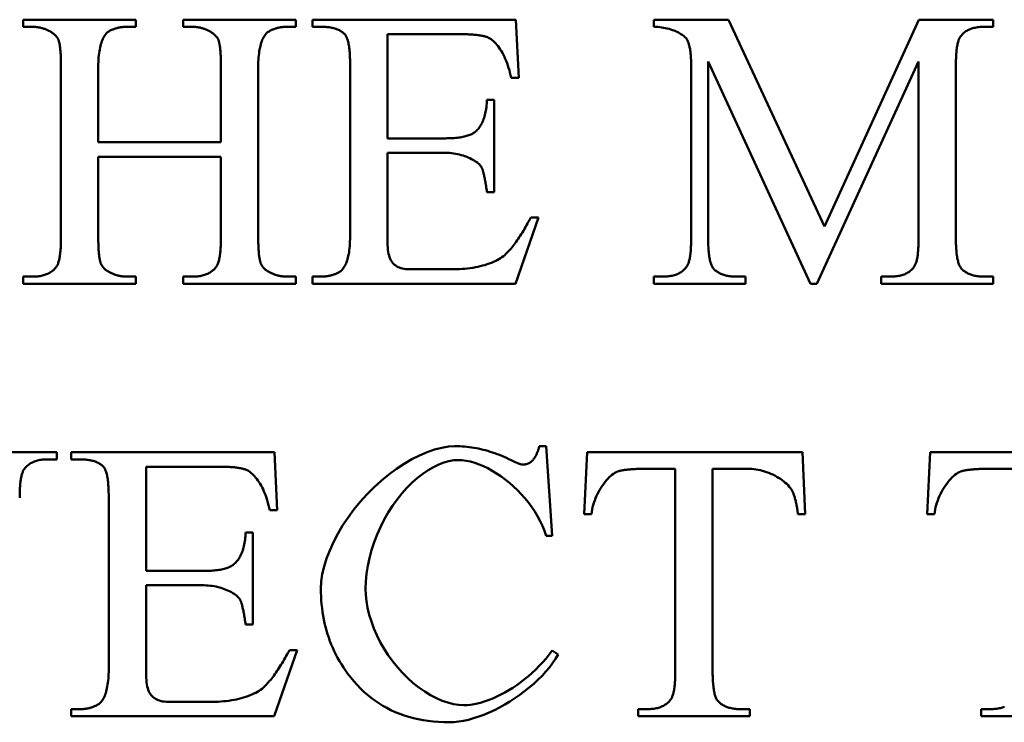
# Model space of a CAD drawing. Header units: millimetres. Extents: x 163 to 2699, y 224 to 730.
# Tile 54 of 168: x 209.92 to 215.52, y 474.21 to 478.21. Entities that reach past the tile are written whole.
import ezdxf

# ---------------------------------------------------------------- set-up
doc = ezdxf.new("R2010")
doc.units = ezdxf.units.MM
doc.layers.add('可見 (ISO)', color=7, linetype='Continuous', lineweight=50)

msp = doc.modelspace()

# ---------------------------------------------------------------- linework, layer by layer
at = {"layer": '可見 (ISO)'}
for p, q in [((209.9451, 478.2053), (210.586, 478.2053)), ((209.9451, 478.1649), (209.9451, 478.2053)), ((210.586, 478.2053), (210.586, 478.1649)), ((210.8544, 478.2053), (211.4954, 478.2053)), ((210.8544, 478.1649), (210.8544, 478.2053)), ((211.4954, 478.2053), (211.4954, 478.1649)), ((211.5885, 478.2053), (212.7454, 478.2053)), ((211.5885, 478.1649), (211.5885, 478.2053)), ((212.7454, 478.2053), (212.7613, 477.8757)), ((213.5297, 478.2053), (213.9549, 478.2053)), ((213.5297, 478.1649), (213.5297, 478.2053)), ((213.9549, 478.2053), (214.499, 477.0313)), ((214.499, 477.0313), (215.0358, 478.2053)), ((215.0358, 478.2053), (215.4586, 478.2053)), ((215.4586, 478.2053), (215.4586, 478.1649)), ((209.9978, 478.1649), (209.9451, 478.1649)), ((210.586, 478.1649), (210.5321, 478.1649)), ((210.9071, 478.1649), (210.8544, 478.1649)), ((211.4954, 478.1649), (211.4427, 478.1649)), ((211.6412, 478.1649), (211.5885, 478.1649)), ((215.4586, 478.1649), (215.4071, 478.1649)), ((212.4267, 478.1232), (212.015, 478.1232)), ((212.015, 478.1232), (212.015, 477.5313)), ((213.8385, 477.9676), (213.8385, 476.9652)), ((214.4194, 476.7053), (213.8385, 477.9676)), ((215.0346, 477.9676), (214.4561, 476.7053)), ((215.0346, 476.9652), (215.0346, 477.9676)), ((210.1596, 476.9713), (210.1596, 477.9394)), ((210.3716, 477.9394), (210.3716, 477.5093)), ((211.0689, 477.5093), (211.0689, 477.9394)), ((211.2809, 477.9394), (211.2809, 476.9713)), ((211.803, 476.9713), (211.803, 477.9443)), ((213.7417, 476.9652), (213.7417, 477.9455)), ((215.2466, 477.9455), (215.2466, 476.9652)), ((212.7613, 477.8757), (212.7184, 477.8757)), ((212.5811, 477.7495), (212.6216, 477.7495)), ((212.6216, 477.7495), (212.6216, 477.2262)), ((212.015, 477.5313), (212.3446, 477.5313)), ((210.3716, 477.5093), (211.0689, 477.5093)), ((210.3716, 477.4272), (210.3716, 476.9713)), ((211.0689, 477.4272), (210.3716, 477.4272)), ((211.0689, 476.9713), (211.0689, 477.4272)), ((212.015, 477.4492), (212.015, 476.9553)), ((212.3446, 477.4492), (212.015, 477.4492)), ((212.6216, 477.2262), (212.5811, 477.2262)), ((212.874, 477.0816), (212.7441, 476.7053)), ((212.8299, 477.0816), (212.874, 477.0816)), ((209.9451, 476.7458), (209.9978, 476.7458)), ((209.9451, 476.7053), (209.9451, 476.7458)), ((210.5321, 476.7458), (210.586, 476.7458)), ((210.586, 476.7458), (210.586, 476.7053)), ((210.8544, 476.7458), (210.9071, 476.7458)), ((210.8544, 476.7053), (210.8544, 476.7458)), ((211.4427, 476.7458), (211.4954, 476.7458)), ((211.4954, 476.7458), (211.4954, 476.7053)), ((211.5885, 476.7458), (211.6412, 476.7458)), ((211.5885, 476.7053), (211.5885, 476.7458)), ((212.1387, 476.7875), (212.3936, 476.7875)), ((213.5297, 476.7458), (213.5824, 476.7458)), ((213.5297, 476.7053), (213.5297, 476.7458)), ((213.9978, 476.7458), (214.0505, 476.7458)), ((214.0505, 476.7458), (214.0505, 476.7053)), ((214.8226, 476.7458), (214.8753, 476.7458)), ((214.8226, 476.7053), (214.8226, 476.7458)), ((215.4071, 476.7458), (215.4586, 476.7458)), ((215.4586, 476.7458), (215.4586, 476.7053)), ((210.586, 476.7053), (209.9451, 476.7053)), ((211.4954, 476.7053), (210.8544, 476.7053)), ((212.7441, 476.7053), (211.5885, 476.7053)), ((214.0505, 476.7053), (213.5297, 476.7053)), ((214.4561, 476.7053), (214.4194, 476.7053)), ((215.4586, 476.7053), (214.8226, 476.7053)), ((212.8784, 475.7823), (212.9176, 475.7823)), ((212.9176, 475.7823), (212.9519, 475.2725)), ((209.6161, 475.748), (210.1369, 475.748)), ((210.1369, 475.748), (210.1369, 475.7075)), ((210.2166, 475.748), (211.3735, 475.748)), ((210.2166, 475.7075), (210.2166, 475.748)), ((211.3735, 475.748), (211.3894, 475.4183)), ((213.1333, 475.3963), (213.1504, 475.748)), ((213.1504, 475.748), (214.3747, 475.748)), ((214.3747, 475.748), (214.3906, 475.3963)), ((215.083, 475.3963), (215.1002, 475.748)), ((215.1002, 475.748), (216.3244, 475.748)), ((210.1369, 475.7075), (210.0842, 475.7075)), ((210.2693, 475.7075), (210.2166, 475.7075)), ((211.0548, 475.6659), (210.6431, 475.6659)), ((210.6431, 475.6659), (210.6431, 475.0739)), ((213.6516, 475.6536), (213.4715, 475.6536)), ((213.6516, 474.5078), (213.6516, 475.6536)), ((213.8637, 475.6536), (213.8637, 474.5078)), ((214.0744, 475.6536), (213.8637, 475.6536)), ((215.6014, 475.6536), (215.4213, 475.6536)), ((210.4311, 474.5139), (210.4311, 475.4869)), ((211.3894, 475.4183), (211.3465, 475.4183)), ((213.1749, 475.3963), (213.1333, 475.3963)), ((214.3906, 475.3963), (214.349, 475.3963)), ((215.1247, 475.3963), (215.083, 475.3963)), ((211.2092, 475.2921), (211.2497, 475.2921)), ((211.2497, 475.2921), (211.2497, 474.7688)), ((212.9519, 475.2725), (212.9176, 475.2725)), ((210.6431, 475.0739), (210.9727, 475.0739)), ((210.6431, 474.9918), (210.6431, 474.498)), ((210.9727, 474.9918), (210.6431, 474.9918)), ((211.2497, 474.7688), (211.2092, 474.7688)), ((211.5021, 474.6242), (211.3722, 474.248)), ((211.458, 474.6242), (211.5021, 474.6242)), ((212.9519, 474.6217), (212.9862, 474.5997)), ((210.7668, 474.3301), (211.0217, 474.3301)), ((210.2166, 474.2884), (210.2693, 474.2884)), ((210.2166, 474.248), (210.2166, 474.2884)), ((213.4396, 474.2884), (213.4923, 474.2884)), ((213.4396, 474.248), (213.4396, 474.2884)), ((214.023, 474.2884), (214.0744, 474.2884)), ((214.0744, 474.2884), (214.0744, 474.248)), ((215.3894, 474.2884), (215.4421, 474.2884)), ((215.3894, 474.248), (215.3894, 474.2884)), ((211.3722, 474.248), (210.2166, 474.248)), ((214.0744, 474.248), (213.4396, 474.248)), ((216.0242, 474.248), (215.3894, 474.248))]:
    msp.add_line(p, q, dxfattribs=at)
at = {"layer": '可見 (ISO)', "flags": 128}
for points in [[(210.0995, 478.1379), (210.0955, 478.1401), (210.0915, 478.1423), (210.0875, 478.1443), (210.0834, 478.1462), (210.0793, 478.148), (210.0752, 478.1497), (210.0711, 478.1514), (210.067, 478.1529), (210.0628, 478.1544), (210.0586, 478.1557), (210.0544, 478.157), (210.0502, 478.1582), (210.046, 478.1592), (210.0417, 478.1602), (210.0374, 478.1611), (210.0331, 478.1619), (210.0287, 478.1626), (210.0244, 478.1632), (210.02, 478.1637), (210.0156, 478.1642), (210.0112, 478.1645), (210.0068, 478.1647), (210.0023, 478.1649), (209.9978, 478.1649)], [(210.1449, 478.0914), (210.1439, 478.0936), (210.1429, 478.0958), (210.1418, 478.098), (210.1406, 478.1002), (210.1393, 478.1023), (210.1379, 478.1044), (210.1365, 478.1065), (210.1349, 478.1085), (210.1333, 478.1106), (210.1316, 478.1126), (210.1299, 478.1145), (210.128, 478.1165), (210.1261, 478.1184), (210.1241, 478.1203), (210.122, 478.1222), (210.1198, 478.1241), (210.1176, 478.1259), (210.1152, 478.1277), (210.1128, 478.1295), (210.1103, 478.1312), (210.1077, 478.1329), (210.1051, 478.1346), (210.1023, 478.1363), (210.0995, 478.1379)], [(210.4316, 478.1392), (210.4275, 478.1367), (210.4235, 478.1337), (210.4196, 478.1302), (210.4157, 478.1261), (210.4119, 478.1214), (210.4083, 478.1162), (210.4048, 478.1105), (210.4014, 478.1043), (210.3981, 478.0975), (210.395, 478.0902), (210.392, 478.0825), (210.3892, 478.0742), (210.3866, 478.0655), (210.3841, 478.0563), (210.3819, 478.0466), (210.3798, 478.0364), (210.378, 478.0258), (210.3763, 478.0147), (210.3749, 478.0032), (210.3737, 477.9913), (210.3728, 477.979), (210.3721, 477.9662), (210.3717, 477.953), (210.3716, 477.9394)], [(210.5321, 478.1649), (210.5277, 478.1649), (210.5234, 478.1647), (210.519, 478.1645), (210.5147, 478.1642), (210.5104, 478.1638), (210.5061, 478.1633), (210.5018, 478.1627), (210.4975, 478.162), (210.4933, 478.1613), (210.4891, 478.1604), (210.4849, 478.1595), (210.4807, 478.1585), (210.4765, 478.1574), (210.4723, 478.1561), (210.4682, 478.1549), (210.464, 478.1535), (210.4599, 478.152), (210.4558, 478.1504), (210.4518, 478.1488), (210.4477, 478.147), (210.4437, 478.1452), (210.4396, 478.1433), (210.4356, 478.1413), (210.4316, 478.1392)], [(211.0076, 478.1379), (211.0037, 478.1401), (210.9998, 478.1423), (210.9959, 478.1443), (210.9919, 478.1462), (210.9879, 478.148), (210.9839, 478.1497), (210.9798, 478.1514), (210.9758, 478.1529), (210.9717, 478.1544), (210.9675, 478.1557), (210.9634, 478.157), (210.9592, 478.1582), (210.955, 478.1592), (210.9508, 478.1602), (210.9465, 478.1611), (210.9423, 478.1619), (210.938, 478.1626), (210.9336, 478.1632), (210.9293, 478.1637), (210.9249, 478.1642), (210.9205, 478.1645), (210.9161, 478.1647), (210.9116, 478.1649), (210.9071, 478.1649)], [(211.0542, 478.0914), (211.0532, 478.0936), (211.0522, 478.0958), (211.051, 478.098), (211.0498, 478.1002), (211.0485, 478.1023), (211.0471, 478.1044), (211.0457, 478.1065), (211.0441, 478.1085), (211.0425, 478.1106), (211.0407, 478.1126), (211.0389, 478.1145), (211.037, 478.1165), (211.035, 478.1184), (211.033, 478.1203), (211.0308, 478.1222), (211.0286, 478.1241), (211.0263, 478.1259), (211.0239, 478.1277), (211.0214, 478.1295), (211.0188, 478.1312), (211.0161, 478.1329), (211.0134, 478.1346), (211.0105, 478.1363), (211.0076, 478.1379)], [(211.3422, 478.1392), (211.3378, 478.1367), (211.3335, 478.1337), (211.3293, 478.1302), (211.3253, 478.1261), (211.3214, 478.1214), (211.3176, 478.1162), (211.314, 478.1105), (211.3105, 478.1043), (211.3072, 478.0975), (211.304, 478.0902), (211.301, 478.0825), (211.2982, 478.0742), (211.2956, 478.0655), (211.2932, 478.0563), (211.2909, 478.0466), (211.2889, 478.0364), (211.2871, 478.0258), (211.2855, 478.0147), (211.2841, 478.0032), (211.283, 477.9913), (211.2821, 477.979), (211.2814, 477.9662), (211.281, 477.953), (211.2809, 477.9394)], [(211.4427, 478.1649), (211.4382, 478.1649), (211.4337, 478.1647), (211.4293, 478.1645), (211.4249, 478.1642), (211.4205, 478.1638), (211.4162, 478.1633), (211.4118, 478.1627), (211.4075, 478.162), (211.4033, 478.1613), (211.399, 478.1604), (211.3948, 478.1595), (211.3906, 478.1585), (211.3864, 478.1574), (211.3823, 478.1561), (211.3781, 478.1549), (211.374, 478.1535), (211.37, 478.152), (211.3659, 478.1504), (211.3619, 478.1488), (211.3579, 478.147), (211.3539, 478.1452), (211.35, 478.1433), (211.3461, 478.1413), (211.3422, 478.1392)], [(211.7748, 478.1208), (211.7713, 478.1244), (211.7677, 478.1278), (211.7638, 478.1311), (211.7598, 478.1343), (211.7556, 478.1373), (211.7513, 478.1401), (211.7467, 478.1428), (211.742, 478.1453), (211.737, 478.1477), (211.7319, 478.1499), (211.7266, 478.152), (211.7212, 478.1539), (211.7155, 478.1556), (211.7097, 478.1572), (211.7036, 478.1587), (211.6974, 478.16), (211.691, 478.1612), (211.6845, 478.1621), (211.6777, 478.163), (211.6708, 478.1637), (211.6637, 478.1642), (211.6564, 478.1646), (211.6489, 478.1648), (211.6412, 478.1649)], [(213.7196, 478.0902), (213.7173, 478.0942), (213.7143, 478.0983), (213.7107, 478.1025), (213.7064, 478.1068), (213.7016, 478.111), (213.6961, 478.1153), (213.6902, 478.1195), (213.6837, 478.1237), (213.6768, 478.1278), (213.6693, 478.1318), (213.6614, 478.1357), (213.6531, 478.1395), (213.6444, 478.1431), (213.6354, 478.1465), (213.626, 478.1497), (213.6162, 478.1526), (213.6062, 478.1553), (213.5959, 478.1577), (213.5853, 478.1598), (213.5746, 478.1616), (213.5636, 478.163), (213.5524, 478.164), (213.5411, 478.1647), (213.5297, 478.1649)], [(215.4071, 478.1649), (215.3992, 478.1648), (215.3914, 478.1645), (215.3838, 478.164), (215.3765, 478.1633), (215.3693, 478.1624), (215.3623, 478.1613), (215.3556, 478.16), (215.349, 478.1585), (215.3426, 478.1568), (215.3364, 478.1549), (215.3305, 478.1528), (215.3247, 478.1505), (215.3191, 478.148), (215.3138, 478.1453), (215.3086, 478.1424), (215.3036, 478.1393), (215.2989, 478.136), (215.2943, 478.1325), (215.2899, 478.1288), (215.2858, 478.1249), (215.2818, 478.1208), (215.278, 478.1165), (215.2745, 478.112), (215.2711, 478.1073)], [(210.1596, 477.9394), (210.1596, 477.9489), (210.1595, 477.9581), (210.1593, 477.967), (210.1592, 477.9756), (210.1589, 477.984), (210.1587, 477.9921), (210.1583, 477.9999), (210.1579, 478.0075), (210.1575, 478.0148), (210.157, 478.0218), (210.1565, 478.0285), (210.1559, 478.035), (210.1553, 478.0412), (210.1546, 478.0471), (210.1538, 478.0528), (210.153, 478.0582), (210.1522, 478.0633), (210.1513, 478.0681), (210.1504, 478.0727), (210.1494, 478.0769), (210.1483, 478.081), (210.1472, 478.0847), (210.1461, 478.0882), (210.1449, 478.0914)], [(211.0689, 477.9394), (211.0689, 477.9489), (211.0688, 477.9581), (211.0687, 477.967), (211.0685, 477.9756), (211.0683, 477.984), (211.068, 477.9921), (211.0676, 477.9999), (211.0673, 478.0075), (211.0668, 478.0148), (211.0663, 478.0218), (211.0658, 478.0285), (211.0652, 478.035), (211.0646, 478.0412), (211.0639, 478.0471), (211.0631, 478.0528), (211.0624, 478.0582), (211.0615, 478.0633), (211.0606, 478.0681), (211.0597, 478.0727), (211.0587, 478.0769), (211.0576, 478.081), (211.0565, 478.0847), (211.0554, 478.0882), (211.0542, 478.0914)], [(211.803, 477.9443), (211.8029, 477.9561), (211.8028, 477.9675), (211.8025, 477.9784), (211.8022, 477.9891), (211.8017, 477.9993), (211.8012, 478.0091), (211.8006, 478.0186), (211.7998, 478.0277), (211.799, 478.0363), (211.7981, 478.0447), (211.797, 478.0526), (211.7959, 478.0601), (211.7947, 478.0673), (211.7934, 478.0741), (211.792, 478.0805), (211.7904, 478.0865), (211.7888, 478.0921), (211.7871, 478.0974), (211.7853, 478.1022), (211.7834, 478.1067), (211.7814, 478.1108), (211.7793, 478.1145), (211.7771, 478.1178), (211.7748, 478.1208)], [(212.5836, 478.1061), (212.5798, 478.1075), (212.5758, 478.1088), (212.5715, 478.1101), (212.567, 478.1113), (212.5622, 478.1125), (212.5572, 478.1136), (212.552, 478.1146), (212.5466, 478.1156), (212.5409, 478.1165), (212.5349, 478.1174), (212.5287, 478.1182), (212.5223, 478.119), (212.5157, 478.1196), (212.5088, 478.1203), (212.5016, 478.1208), (212.4943, 478.1213), (212.4867, 478.1218), (212.4788, 478.1222), (212.4707, 478.1225), (212.4624, 478.1228), (212.4538, 478.123), (212.445, 478.1231), (212.436, 478.1232), (212.4267, 478.1232)], [(212.7184, 477.8757), (212.7153, 477.8904), (212.7119, 477.9048), (212.7082, 477.9188), (212.7042, 477.9324), (212.6998, 477.9457), (212.6953, 477.9586), (212.6904, 477.971), (212.6854, 477.9831), (212.6801, 477.9947), (212.6745, 478.0058), (212.6688, 478.0165), (212.6629, 478.0267), (212.6569, 478.0364), (212.6507, 478.0456), (212.6443, 478.0543), (212.6379, 478.0624), (212.6313, 478.07), (212.6247, 478.077), (212.6179, 478.0834), (212.6111, 478.0892), (212.6043, 478.0944), (212.5974, 478.0989), (212.5905, 478.1028), (212.5836, 478.1061)], [(213.7417, 477.9455), (213.7416, 477.9537), (213.7415, 477.9617), (213.7413, 477.9695), (213.7411, 477.9771), (213.7407, 477.9846), (213.7403, 477.9918), (213.7398, 477.9989), (213.7392, 478.0057), (213.7386, 478.0124), (213.7379, 478.0189), (213.7371, 478.0252), (213.7362, 478.0313), (213.7352, 478.0373), (213.7342, 478.043), (213.7331, 478.0486), (213.7319, 478.0539), (213.7306, 478.0591), (213.7293, 478.0641), (213.7279, 478.0689), (213.7264, 478.0735), (213.7248, 478.078), (213.7232, 478.0822), (213.7214, 478.0863), (213.7196, 478.0902)], [(215.2711, 478.1073), (215.2691, 478.1042), (215.2672, 478.1008), (215.2654, 478.097), (215.2636, 478.0929), (215.2619, 478.0886), (215.2604, 478.0839), (215.2589, 478.0789), (215.2575, 478.0735), (215.2562, 478.0679), (215.2549, 478.062), (215.2538, 478.0557), (215.2527, 478.0491), (215.2517, 478.0422), (215.2508, 478.035), (215.25, 478.0275), (215.2493, 478.0196), (215.2487, 478.0115), (215.2481, 478.003), (215.2477, 477.9942), (215.2473, 477.9851), (215.247, 477.9757), (215.2468, 477.966), (215.2466, 477.9559), (215.2466, 477.9455)], [(212.5162, 477.5705), (212.521, 477.5749), (212.5256, 477.5795), (212.5301, 477.5843), (212.5343, 477.5895), (212.5384, 477.5949), (212.5423, 477.6006), (212.546, 477.6065), (212.5496, 477.6128), (212.5529, 477.6193), (212.5561, 477.626), (212.559, 477.6331), (212.5618, 477.6404), (212.5645, 477.648), (212.5669, 477.6559), (212.5691, 477.664), (212.5712, 477.6724), (212.5731, 477.6811), (212.5748, 477.69), (212.5763, 477.6993), (212.5776, 477.7088), (212.5788, 477.7185), (212.5798, 477.7286), (212.5805, 477.7389), (212.5811, 477.7495)], [(212.3446, 477.5313), (212.3552, 477.5314), (212.3655, 477.5316), (212.3755, 477.5319), (212.3851, 477.5324), (212.3945, 477.533), (212.4036, 477.5338), (212.4124, 477.5347), (212.4209, 477.5357), (212.4291, 477.5368), (212.437, 477.5381), (212.4446, 477.5396), (212.4519, 477.5411), (212.4589, 477.5428), (212.4656, 477.5447), (212.472, 477.5466), (212.4781, 477.5488), (212.4839, 477.551), (212.4894, 477.5534), (212.4946, 477.5559), (212.4995, 477.5586), (212.5041, 477.5614), (212.5085, 477.5643), (212.5125, 477.5673), (212.5162, 477.5705)], [(212.5505, 477.3659), (212.5475, 477.3708), (212.5439, 477.3758), (212.5396, 477.3807), (212.5346, 477.3857), (212.529, 477.3906), (212.5228, 477.3955), (212.5161, 477.4002), (212.5088, 477.4049), (212.5011, 477.4095), (212.4929, 477.4139), (212.4842, 477.4182), (212.4751, 477.4223), (212.4657, 477.4261), (212.4559, 477.4298), (212.4457, 477.4332), (212.4353, 477.4363), (212.4246, 477.4392), (212.4137, 477.4417), (212.4025, 477.4439), (212.3912, 477.4458), (212.3797, 477.4472), (212.3681, 477.4483), (212.3564, 477.449), (212.3446, 477.4492)], [(212.5811, 477.2262), (212.5798, 477.2351), (212.5785, 477.2438), (212.5772, 477.2522), (212.5759, 477.2604), (212.5746, 477.2682), (212.5733, 477.2758), (212.572, 477.2831), (212.5707, 477.2902), (212.5694, 477.297), (212.5681, 477.3035), (212.5668, 477.3097), (212.5655, 477.3156), (212.5642, 477.3213), (212.563, 477.3267), (212.5617, 477.3319), (212.5605, 477.3367), (212.5592, 477.3413), (212.5579, 477.3457), (212.5567, 477.3497), (212.5554, 477.3535), (212.5542, 477.357), (212.553, 477.3602), (212.5517, 477.3632), (212.5505, 477.3659)], [(212.689, 476.8745), (212.6947, 476.8803), (212.7005, 476.8864), (212.7062, 476.8927), (212.712, 476.8993), (212.7177, 476.9061), (212.7235, 476.9131), (212.7293, 476.9204), (212.7351, 476.928), (212.741, 476.9358), (212.7468, 476.9438), (212.7527, 476.952), (212.7585, 476.9606), (212.7644, 476.9693), (212.7703, 476.9783), (212.7762, 476.9875), (212.7821, 476.997), (212.7881, 477.0067), (212.794, 477.0167), (212.8, 477.0269), (212.8059, 477.0374), (212.8119, 477.048), (212.8179, 477.059), (212.8239, 477.0702), (212.8299, 477.0816)], [(210.1326, 476.7997), (210.1348, 476.8028), (210.1369, 476.8063), (210.1389, 476.8102), (210.1409, 476.8143), (210.1427, 476.8189), (210.1444, 476.8238), (210.146, 476.829), (210.1476, 476.8346), (210.149, 476.8405), (210.1504, 476.8468), (210.1517, 476.8534), (210.1528, 476.8604), (210.1539, 476.8677), (210.1549, 476.8754), (210.1558, 476.8834), (210.1566, 476.8918), (210.1573, 476.9005), (210.1579, 476.9095), (210.1584, 476.919), (210.1588, 476.9287), (210.1592, 476.9388), (210.1594, 476.9493), (210.1595, 476.9601), (210.1596, 476.9713)], [(210.3716, 476.9713), (210.3716, 476.9619), (210.3717, 476.9528), (210.3718, 476.944), (210.372, 476.9354), (210.3722, 476.9271), (210.3725, 476.9191), (210.3728, 476.9114), (210.3732, 476.9039), (210.3737, 476.8967), (210.3741, 476.8897), (210.3747, 476.883), (210.3753, 476.8766), (210.3759, 476.8705), (210.3766, 476.8646), (210.3773, 476.859), (210.3781, 476.8536), (210.379, 476.8486), (210.3799, 476.8438), (210.3808, 476.8392), (210.3818, 476.8349), (210.3828, 476.8309), (210.3839, 476.8272), (210.3851, 476.8237), (210.3863, 476.8205)], [(211.0407, 476.7997), (211.043, 476.8028), (211.0452, 476.8063), (211.0473, 476.8102), (211.0493, 476.8143), (211.0512, 476.8189), (211.053, 476.8238), (211.0547, 476.829), (211.0564, 476.8346), (211.0579, 476.8405), (211.0593, 476.8468), (211.0606, 476.8534), (211.0618, 476.8604), (211.063, 476.8677), (211.064, 476.8754), (211.0649, 476.8834), (211.0658, 476.8918), (211.0665, 476.9005), (211.0671, 476.9095), (211.0677, 476.919), (211.0681, 476.9287), (211.0685, 476.9388), (211.0687, 476.9493), (211.0688, 476.9601), (211.0689, 476.9713)], [(211.2809, 476.9713), (211.2809, 476.9619), (211.281, 476.9528), (211.2811, 476.944), (211.2813, 476.9354), (211.2815, 476.9271), (211.2818, 476.9191), (211.2822, 476.9114), (211.2825, 476.9039), (211.283, 476.8967), (211.2835, 476.8897), (211.284, 476.883), (211.2846, 476.8766), (211.2852, 476.8705), (211.2859, 476.8646), (211.2866, 476.859), (211.2874, 476.8536), (211.2883, 476.8486), (211.2892, 476.8438), (211.2901, 476.8392), (211.2911, 476.8349), (211.2922, 476.8309), (211.2933, 476.8272), (211.2944, 476.8237), (211.2956, 476.8205)], [(211.7417, 476.7715), (211.7461, 476.7741), (211.7504, 476.7772), (211.7545, 476.7809), (211.7586, 476.785), (211.7625, 476.7898), (211.7663, 476.795), (211.7699, 476.8007), (211.7734, 476.807), (211.7767, 476.8137), (211.7798, 476.821), (211.7828, 476.8287), (211.7856, 476.8369), (211.7883, 476.8456), (211.7907, 476.8548), (211.7929, 476.8645), (211.795, 476.8746), (211.7968, 476.8851), (211.7984, 476.8961), (211.7998, 476.9076), (211.8009, 476.9195), (211.8018, 476.9318), (211.8024, 476.9445), (211.8028, 476.9577), (211.803, 476.9713)], [(213.7172, 476.8034), (213.7192, 476.8065), (213.7211, 476.8099), (213.7229, 476.8137), (213.7247, 476.8178), (213.7263, 476.8221), (213.7279, 476.8268), (213.7294, 476.8318), (213.7308, 476.8372), (213.7321, 476.8428), (213.7333, 476.8487), (213.7345, 476.855), (213.7356, 476.8616), (213.7365, 476.8685), (213.7374, 476.8757), (213.7382, 476.8832), (213.739, 476.8911), (213.7396, 476.8992), (213.7402, 476.9077), (213.7406, 476.9165), (213.741, 476.9256), (213.7413, 476.935), (213.7415, 476.9447), (213.7416, 476.9548), (213.7417, 476.9652)], [(213.8385, 476.9652), (213.8386, 476.9538), (213.8387, 476.9428), (213.839, 476.9322), (213.8393, 476.9219), (213.8398, 476.912), (213.8403, 476.9024), (213.841, 476.8932), (213.8418, 476.8844), (213.8426, 476.8759), (213.8436, 476.8678), (213.8447, 476.8601), (213.8459, 476.8527), (213.8471, 476.8457), (213.8485, 476.839), (213.85, 476.8327), (213.8516, 476.8268), (213.8533, 476.8212), (213.855, 476.816), (213.8569, 476.8112), (213.8589, 476.8067), (213.861, 476.8026), (213.8632, 476.7988), (213.8655, 476.7954), (213.8679, 476.7924)], [(215.0101, 476.8034), (215.0121, 476.8065), (215.014, 476.8099), (215.0158, 476.8137), (215.0176, 476.8178), (215.0192, 476.8221), (215.0208, 476.8268), (215.0223, 476.8318), (215.0237, 476.8372), (215.025, 476.8428), (215.0262, 476.8487), (215.0274, 476.855), (215.0285, 476.8616), (215.0294, 476.8685), (215.0303, 476.8757), (215.0311, 476.8832), (215.0319, 476.8911), (215.0325, 476.8992), (215.033, 476.9077), (215.0335, 476.9165), (215.0339, 476.9256), (215.0342, 476.935), (215.0344, 476.9447), (215.0345, 476.9548), (215.0346, 476.9652)], [(215.2466, 476.9652), (215.2466, 476.9538), (215.2468, 476.9428), (215.2471, 476.9322), (215.2474, 476.9219), (215.2479, 476.912), (215.2485, 476.9024), (215.2492, 476.8932), (215.25, 476.8844), (215.2509, 476.8759), (215.2519, 476.8678), (215.253, 476.8601), (215.2542, 476.8527), (215.2556, 476.8457), (215.257, 476.839), (215.2586, 476.8327), (215.2602, 476.8268), (215.262, 476.8212), (215.2638, 476.816), (215.2658, 476.8112), (215.2679, 476.8067), (215.27, 476.8026), (215.2723, 476.7988), (215.2747, 476.7954), (215.2772, 476.7924)], [(212.015, 476.9553), (212.0151, 476.9394), (212.0157, 476.9245), (212.0167, 476.9107), (212.018, 476.8979), (212.0198, 476.886), (212.022, 476.875), (212.0247, 476.8648), (212.0278, 476.8554), (212.0313, 476.8467), (212.0353, 476.8387), (212.0398, 476.8314), (212.0448, 476.8248), (212.0502, 476.8187), (212.0561, 476.8132), (212.0624, 476.8083), (212.0692, 476.8039), (212.0764, 476.8001), (212.0841, 476.7968), (212.0922, 476.7939), (212.1008, 476.7916), (212.1097, 476.7898), (212.119, 476.7885), (212.1287, 476.7877), (212.1387, 476.7875)], [(212.3936, 476.7875), (212.4095, 476.7876), (212.4252, 476.7882), (212.4408, 476.7891), (212.4561, 476.7903), (212.4713, 476.7919), (212.4862, 476.7938), (212.5008, 476.796), (212.5152, 476.7986), (212.5292, 476.8014), (212.5429, 476.8045), (212.5563, 476.808), (212.5693, 476.8117), (212.582, 476.8156), (212.5942, 476.8198), (212.606, 476.8243), (212.6173, 476.829), (212.6282, 476.834), (212.6385, 476.8392), (212.6484, 476.8445), (212.6577, 476.8501), (212.6664, 476.8559), (212.6745, 476.8619), (212.6821, 476.8681), (212.689, 476.8745)], [(209.9978, 476.7458), (210.0055, 476.7459), (210.013, 476.7462), (210.0203, 476.7466), (210.0274, 476.7473), (210.0344, 476.7481), (210.0412, 476.7492), (210.0478, 476.7504), (210.0542, 476.7518), (210.0604, 476.7534), (210.0665, 476.7551), (210.0724, 476.7571), (210.0781, 476.7593), (210.0836, 476.7616), (210.089, 476.7641), (210.0941, 476.7669), (210.0991, 476.7698), (210.1039, 476.7728), (210.1086, 476.7761), (210.113, 476.7796), (210.1173, 476.7832), (210.1214, 476.7871), (210.1253, 476.7911), (210.1291, 476.7953), (210.1326, 476.7997)], [(210.3863, 476.8205), (210.3873, 476.8182), (210.3883, 476.8159), (210.3894, 476.8136), (210.3906, 476.8114), (210.3919, 476.8092), (210.3933, 476.807), (210.3947, 476.8048), (210.3962, 476.8027), (210.3978, 476.8006), (210.3995, 476.7985), (210.4013, 476.7965), (210.4031, 476.7945), (210.4051, 476.7925), (210.4071, 476.7906), (210.4092, 476.7887), (210.4113, 476.7868), (210.4136, 476.7849), (210.4159, 476.7831), (210.4184, 476.7813), (210.4208, 476.7795), (210.4234, 476.7778), (210.4261, 476.7761), (210.4288, 476.7744), (210.4316, 476.7727)], [(210.9071, 476.7458), (210.9147, 476.7459), (210.9221, 476.7462), (210.9293, 476.7466), (210.9364, 476.7473), (210.9432, 476.7481), (210.9499, 476.7492), (210.9565, 476.7504), (210.9628, 476.7518), (210.969, 476.7534), (210.975, 476.7551), (210.9808, 476.7571), (210.9865, 476.7593), (210.992, 476.7616), (210.9973, 476.7641), (211.0024, 476.7669), (211.0073, 476.7698), (211.0121, 476.7728), (211.0167, 476.7761), (211.0212, 476.7796), (211.0254, 476.7832), (211.0295, 476.7871), (211.0334, 476.7911), (211.0371, 476.7953), (211.0407, 476.7997)], [(211.2956, 476.8205), (211.2966, 476.8182), (211.2976, 476.8159), (211.2987, 476.8136), (211.2999, 476.8114), (211.3012, 476.8092), (211.3026, 476.807), (211.304, 476.8048), (211.3055, 476.8027), (211.3072, 476.8006), (211.3088, 476.7985), (211.3106, 476.7965), (211.3125, 476.7945), (211.3144, 476.7925), (211.3164, 476.7906), (211.3185, 476.7887), (211.3207, 476.7868), (211.3229, 476.7849), (211.3252, 476.7831), (211.3277, 476.7813), (211.3302, 476.7795), (211.3327, 476.7778), (211.3354, 476.7761), (211.3381, 476.7744), (211.3409, 476.7727)], [(213.5824, 476.7458), (213.5902, 476.7459), (213.5979, 476.7462), (213.6054, 476.7467), (213.6127, 476.7474), (213.6198, 476.7483), (213.6266, 476.7494), (213.6333, 476.7507), (213.6398, 476.7522), (213.6461, 476.7539), (213.6522, 476.7558), (213.6582, 476.7579), (213.6639, 476.7602), (213.6694, 476.7627), (213.6747, 476.7654), (213.6798, 476.7683), (213.6848, 476.7714), (213.6895, 476.7747), (213.694, 476.7782), (213.6984, 476.7819), (213.7025, 476.7858), (213.7065, 476.7899), (213.7102, 476.7942), (213.7138, 476.7987), (213.7172, 476.8034)], [(213.8679, 476.7924), (213.8715, 476.7886), (213.8752, 476.7849), (213.8791, 476.7814), (213.8831, 476.7781), (213.8873, 476.775), (213.8917, 476.772), (213.8962, 476.7692), (213.9009, 476.7665), (213.9057, 476.764), (213.9107, 476.7616), (213.9159, 476.7595), (213.9212, 476.7574), (213.9267, 476.7556), (213.9324, 476.7539), (213.9382, 476.7523), (213.9442, 476.751), (213.9503, 476.7498), (213.9566, 476.7487), (213.9631, 476.7478), (213.9697, 476.7471), (213.9765, 476.7465), (213.9834, 476.7461), (213.9905, 476.7459), (213.9978, 476.7458)], [(214.8753, 476.7458), (214.8832, 476.7459), (214.891, 476.7462), (214.8985, 476.7467), (214.9059, 476.7474), (214.9131, 476.7483), (214.92, 476.7494), (214.9267, 476.7507), (214.9333, 476.7522), (214.9396, 476.7539), (214.9457, 476.7558), (214.9517, 476.7579), (214.9574, 476.7602), (214.9629, 476.7627), (214.9682, 476.7654), (214.9733, 476.7683), (214.9782, 476.7714), (214.9829, 476.7747), (214.9874, 476.7782), (214.9917, 476.7819), (214.9958, 476.7858), (214.9996, 476.7899), (215.0033, 476.7942), (215.0068, 476.7987), (215.0101, 476.8034)], [(215.2772, 476.7924), (215.2808, 476.7886), (215.2845, 476.7849), (215.2884, 476.7814), (215.2924, 476.7781), (215.2966, 476.775), (215.301, 476.772), (215.3055, 476.7692), (215.3102, 476.7665), (215.315, 476.764), (215.32, 476.7616), (215.3252, 476.7595), (215.3305, 476.7574), (215.336, 476.7556), (215.3417, 476.7539), (215.3475, 476.7523), (215.3535, 476.751), (215.3596, 476.7498), (215.3659, 476.7487), (215.3724, 476.7478), (215.379, 476.7471), (215.3858, 476.7465), (215.3927, 476.7461), (215.3999, 476.7459), (215.4071, 476.7458)], [(210.4316, 476.7727), (210.4356, 476.7706), (210.4396, 476.7684), (210.4437, 476.7664), (210.4477, 476.7645), (210.4518, 476.7627), (210.4558, 476.761), (210.4599, 476.7593), (210.464, 476.7578), (210.4682, 476.7563), (210.4723, 476.755), (210.4765, 476.7537), (210.4807, 476.7525), (210.4849, 476.7515), (210.4891, 476.7505), (210.4933, 476.7496), (210.4975, 476.7488), (210.5018, 476.7481), (210.5061, 476.7475), (210.5104, 476.747), (210.5147, 476.7465), (210.519, 476.7462), (210.5234, 476.746), (210.5277, 476.7458), (210.5321, 476.7458)], [(211.3409, 476.7727), (211.3449, 476.7706), (211.349, 476.7684), (211.353, 476.7664), (211.3571, 476.7645), (211.3611, 476.7627), (211.3652, 476.761), (211.3694, 476.7593), (211.3735, 476.7578), (211.3777, 476.7563), (211.3818, 476.755), (211.386, 476.7537), (211.3903, 476.7525), (211.3945, 476.7515), (211.3988, 476.7505), (211.4031, 476.7496), (211.4074, 476.7488), (211.4117, 476.7481), (211.4161, 476.7475), (211.4205, 476.747), (211.4249, 476.7465), (211.4293, 476.7462), (211.4337, 476.746), (211.4382, 476.7458), (211.4427, 476.7458)], [(211.6412, 476.7458), (211.6457, 476.7458), (211.6501, 476.746), (211.6546, 476.7462), (211.659, 476.7465), (211.6633, 476.7469), (211.6677, 476.7474), (211.672, 476.748), (211.6763, 476.7487), (211.6806, 476.7494), (211.6849, 476.7503), (211.6891, 476.7512), (211.6933, 476.7522), (211.6975, 476.7533), (211.7016, 476.7545), (211.7057, 476.7558), (211.7098, 476.7572), (211.7139, 476.7587), (211.7179, 476.7603), (211.722, 476.7619), (211.726, 476.7637), (211.7299, 476.7655), (211.7339, 476.7674), (211.7378, 476.7694), (211.7417, 476.7715)], [(211.6369, 474.9747), (211.639, 475.0136), (211.6452, 475.055), (211.6553, 475.0986), (211.6693, 475.1438), (211.687, 475.1901), (211.7083, 475.237), (211.7329, 475.2841), (211.7606, 475.3309), (211.7913, 475.3772), (211.8247, 475.4224), (211.8605, 475.4662), (211.8984, 475.5083), (211.9383, 475.5484), (211.9797, 475.5861), (212.0223, 475.6211), (212.0659, 475.6533), (212.11, 475.6824), (212.1542, 475.7081), (212.1982, 475.7303), (212.2415, 475.7487), (212.2837, 475.7632), (212.3244, 475.7738), (212.3631, 475.7801), (212.3992, 475.7823)], [(212.3992, 475.7823), (212.4127, 475.7821), (212.4261, 475.7817), (212.4396, 475.781), (212.453, 475.7801), (212.4664, 475.7788), (212.4799, 475.7773), (212.4933, 475.7755), (212.5066, 475.7734), (212.52, 475.7711), (212.5334, 475.7685), (212.5467, 475.7655), (212.56, 475.7624), (212.5734, 475.7589), (212.5867, 475.7552), (212.6, 475.7512), (212.6133, 475.7469), (212.6265, 475.7423), (212.6398, 475.7375), (212.653, 475.7324), (212.6663, 475.727), (212.6795, 475.7213), (212.6927, 475.7153), (212.7059, 475.7091), (212.7191, 475.7026)], [(212.8379, 475.6989), (212.8402, 475.7015), (212.8425, 475.7042), (212.8447, 475.707), (212.8469, 475.7098), (212.849, 475.7127), (212.851, 475.7156), (212.853, 475.7187), (212.8549, 475.7218), (212.8568, 475.725), (212.8586, 475.7283), (212.8604, 475.7317), (212.8621, 475.7351), (212.8638, 475.7386), (212.8654, 475.7422), (212.8669, 475.7459), (212.8684, 475.7496), (212.8699, 475.7534), (212.8712, 475.7573), (212.8726, 475.7613), (212.8738, 475.7653), (212.8751, 475.7695), (212.8762, 475.7737), (212.8773, 475.7779), (212.8784, 475.7823)], [(210.0842, 475.7075), (210.0764, 475.7074), (210.0687, 475.7071), (210.0612, 475.7066), (210.054, 475.7059), (210.0469, 475.705), (210.04, 475.7039), (210.0333, 475.7026), (210.0268, 475.7011), (210.0205, 475.6994), (210.0144, 475.6975), (210.0085, 475.6954), (210.0028, 475.6931), (209.9972, 475.6906), (209.9919, 475.6879), (209.9868, 475.685), (209.9818, 475.6819), (209.9771, 475.6786), (209.9726, 475.6751), (209.9682, 475.6714), (209.9641, 475.6675), (209.9601, 475.6634), (209.9564, 475.6591), (209.9528, 475.6546), (209.9494, 475.6499)], [(210.4029, 475.6634), (210.3994, 475.667), (210.3958, 475.6705), (210.3919, 475.6737), (210.3879, 475.6769), (210.3837, 475.6799), (210.3794, 475.6827), (210.3748, 475.6854), (210.3701, 475.6879), (210.3651, 475.6903), (210.36, 475.6925), (210.3547, 475.6946), (210.3493, 475.6965), (210.3436, 475.6983), (210.3378, 475.6999), (210.3317, 475.7013), (210.3255, 475.7026), (210.3191, 475.7038), (210.3126, 475.7048), (210.3058, 475.7056), (210.2989, 475.7063), (210.2918, 475.7068), (210.2845, 475.7072), (210.277, 475.7074), (210.2693, 475.7075)], [(212.4176, 475.7038), (212.392, 475.7023), (212.3648, 475.6975), (212.3363, 475.6895), (212.3069, 475.6782), (212.2768, 475.6638), (212.2463, 475.6462), (212.2158, 475.6256), (212.1853, 475.602), (212.1553, 475.5755), (212.126, 475.5462), (212.0975, 475.5144), (212.0702, 475.4801), (212.0441, 475.4436), (212.0195, 475.4051), (211.9966, 475.3649), (211.9756, 475.3231), (211.9565, 475.28), (211.9396, 475.2361), (211.9251, 475.1915), (211.9129, 475.1467), (211.9033, 475.1019), (211.8963, 475.0577), (211.892, 475.0143), (211.8906, 474.9722)], [(212.9176, 475.2725), (212.9081, 475.301), (212.8967, 475.3291), (212.8837, 475.3568), (212.8691, 475.384), (212.853, 475.4106), (212.8355, 475.4366), (212.8168, 475.4618), (212.7969, 475.4862), (212.7761, 475.5097), (212.7543, 475.5322), (212.7317, 475.5537), (212.7085, 475.5741), (212.6847, 475.5933), (212.6604, 475.6112), (212.6358, 475.6278), (212.6109, 475.6429), (212.586, 475.6566), (212.561, 475.6687), (212.5362, 475.6791), (212.5116, 475.6878), (212.4873, 475.6947), (212.4634, 475.6997), (212.4402, 475.7028), (212.4176, 475.7038)], [(212.7191, 475.7026), (212.7229, 475.7006), (212.7266, 475.6987), (212.7303, 475.6969), (212.7338, 475.6951), (212.7373, 475.6935), (212.7407, 475.6919), (212.7439, 475.6904), (212.7471, 475.689), (212.7502, 475.6877), (212.7532, 475.6865), (212.7561, 475.6853), (212.7589, 475.6842), (212.7616, 475.6833), (212.7642, 475.6824), (212.7667, 475.6816), (212.7692, 475.6808), (212.7715, 475.6802), (212.7737, 475.6796), (212.7759, 475.6792), (212.7779, 475.6788), (212.7799, 475.6785), (212.7818, 475.6783), (212.7835, 475.6782), (212.7852, 475.6781)], [(212.7852, 475.6781), (212.7878, 475.6782), (212.7903, 475.6783), (212.7928, 475.6784), (212.7952, 475.6787), (212.7976, 475.679), (212.8, 475.6794), (212.8024, 475.6799), (212.8047, 475.6804), (212.807, 475.681), (212.8093, 475.6817), (212.8115, 475.6825), (212.8137, 475.6833), (212.8159, 475.6842), (212.8181, 475.6852), (212.8202, 475.6863), (212.8223, 475.6874), (212.8243, 475.6886), (212.8264, 475.6898), (212.8284, 475.6912), (212.8303, 475.6926), (212.8323, 475.6941), (212.8342, 475.6956), (212.8361, 475.6972), (212.8379, 475.6989)], [(209.9494, 475.6499), (209.9474, 475.6468), (209.9455, 475.6434), (209.9437, 475.6396), (209.942, 475.6356), (209.9403, 475.6312), (209.9387, 475.6265), (209.9372, 475.6215), (209.9358, 475.6162), (209.9345, 475.6105), (209.9333, 475.6046), (209.9321, 475.5983), (209.9311, 475.5917), (209.9301, 475.5848), (209.9292, 475.5776), (209.9284, 475.5701), (209.9277, 475.5622), (209.927, 475.5541), (209.9265, 475.5456), (209.926, 475.5368), (209.9256, 475.5277), (209.9253, 475.5183), (209.9251, 475.5086), (209.925, 475.4985), (209.9249, 475.4882)], [(210.4311, 475.4869), (210.431, 475.4987), (210.4309, 475.5101), (210.4306, 475.5211), (210.4303, 475.5317), (210.4298, 475.5419), (210.4293, 475.5517), (210.4287, 475.5612), (210.4279, 475.5703), (210.4271, 475.579), (210.4262, 475.5873), (210.4251, 475.5952), (210.424, 475.6027), (210.4228, 475.6099), (210.4215, 475.6167), (210.4201, 475.6231), (210.4185, 475.6291), (210.4169, 475.6347), (210.4152, 475.64), (210.4134, 475.6448), (210.4115, 475.6493), (210.4095, 475.6534), (210.4074, 475.6571), (210.4052, 475.6605), (210.4029, 475.6634)], [(211.2117, 475.6487), (211.2079, 475.6501), (211.2039, 475.6514), (211.1996, 475.6527), (211.1951, 475.6539), (211.1903, 475.6551), (211.1853, 475.6562), (211.1801, 475.6573), (211.1747, 475.6582), (211.169, 475.6592), (211.163, 475.66), (211.1568, 475.6608), (211.1504, 475.6616), (211.1438, 475.6623), (211.1369, 475.6629), (211.1297, 475.6634), (211.1224, 475.664), (211.1148, 475.6644), (211.1069, 475.6648), (211.0988, 475.6651), (211.0905, 475.6654), (211.082, 475.6656), (211.0731, 475.6657), (211.0641, 475.6658), (211.0548, 475.6659)], [(211.3465, 475.4183), (211.3434, 475.433), (211.34, 475.4474), (211.3363, 475.4614), (211.3323, 475.475), (211.328, 475.4883), (211.3234, 475.5012), (211.3185, 475.5137), (211.3135, 475.5257), (211.3082, 475.5373), (211.3026, 475.5485), (211.2969, 475.5591), (211.291, 475.5694), (211.285, 475.5791), (211.2788, 475.5883), (211.2724, 475.5969), (211.266, 475.605), (211.2594, 475.6126), (211.2528, 475.6196), (211.246, 475.626), (211.2392, 475.6318), (211.2324, 475.637), (211.2255, 475.6415), (211.2186, 475.6455), (211.2117, 475.6487)], [(213.322, 475.6377), (213.3147, 475.6346), (213.3072, 475.6305), (213.2995, 475.6255), (213.2917, 475.6196), (213.2838, 475.6129), (213.2759, 475.6055), (213.268, 475.5973), (213.2602, 475.5884), (213.2524, 475.5789), (213.2448, 475.5689), (213.2373, 475.5583), (213.2301, 475.5473), (213.2231, 475.5358), (213.2164, 475.524), (213.21, 475.5118), (213.2041, 475.4994), (213.1985, 475.4868), (213.1934, 475.474), (213.1888, 475.461), (213.1848, 475.448), (213.1814, 475.435), (213.1785, 475.422), (213.1764, 475.409), (213.1749, 475.3963)], [(213.4715, 475.6536), (213.4628, 475.6536), (213.4544, 475.6535), (213.4461, 475.6534), (213.4381, 475.6532), (213.4302, 475.6529), (213.4226, 475.6526), (213.4152, 475.6522), (213.408, 475.6518), (213.4011, 475.6514), (213.3943, 475.6508), (213.3878, 475.6503), (213.3814, 475.6496), (213.3753, 475.6489), (213.3694, 475.6482), (213.3637, 475.6474), (213.3582, 475.6465), (213.3529, 475.6456), (213.3479, 475.6446), (213.343, 475.6436), (213.3384, 475.6425), (213.334, 475.6414), (213.3298, 475.6402), (213.3258, 475.639), (213.322, 475.6377)], [(214.3159, 475.5286), (214.3112, 475.5366), (214.3057, 475.5445), (214.2995, 475.5523), (214.2925, 475.56), (214.285, 475.5676), (214.2768, 475.575), (214.268, 475.5823), (214.2587, 475.5893), (214.249, 475.5962), (214.2388, 475.6027), (214.2282, 475.609), (214.2172, 475.615), (214.206, 475.6207), (214.1944, 475.6259), (214.1827, 475.6309), (214.1708, 475.6354), (214.1588, 475.6394), (214.1466, 475.643), (214.1345, 475.6462), (214.1223, 475.6488), (214.1101, 475.6508), (214.0981, 475.6524), (214.0862, 475.6533), (214.0744, 475.6536)], [(215.2717, 475.6377), (215.2644, 475.6346), (215.2569, 475.6305), (215.2492, 475.6255), (215.2414, 475.6196), (215.2336, 475.6129), (215.2257, 475.6055), (215.2178, 475.5973), (215.2099, 475.5884), (215.2022, 475.5789), (215.1945, 475.5689), (215.1871, 475.5583), (215.1798, 475.5473), (215.1728, 475.5358), (215.1662, 475.524), (215.1598, 475.5118), (215.1538, 475.4994), (215.1483, 475.4868), (215.1432, 475.474), (215.1386, 475.461), (215.1346, 475.448), (215.1311, 475.435), (215.1283, 475.422), (215.1261, 475.409), (215.1247, 475.3963)], [(215.4213, 475.6536), (215.4126, 475.6536), (215.4041, 475.6535), (215.3959, 475.6534), (215.3878, 475.6532), (215.38, 475.6529), (215.3724, 475.6526), (215.365, 475.6522), (215.3578, 475.6518), (215.3508, 475.6514), (215.3441, 475.6508), (215.3375, 475.6503), (215.3312, 475.6496), (215.3251, 475.6489), (215.3191, 475.6482), (215.3135, 475.6474), (215.308, 475.6465), (215.3027, 475.6456), (215.2976, 475.6446), (215.2928, 475.6436), (215.2882, 475.6425), (215.2837, 475.6414), (215.2795, 475.6402), (215.2755, 475.639), (215.2717, 475.6377)], [(214.349, 475.3963), (214.3479, 475.4038), (214.3468, 475.4112), (214.3458, 475.4184), (214.3446, 475.4255), (214.3435, 475.4323), (214.3423, 475.439), (214.3411, 475.4455), (214.3398, 475.4518), (214.3386, 475.4579), (214.3373, 475.4639), (214.3359, 475.4697), (214.3346, 475.4753), (214.3332, 475.4807), (214.3317, 475.486), (214.3303, 475.491), (214.3288, 475.4959), (214.3273, 475.5006), (214.3257, 475.5052), (214.3242, 475.5095), (214.3226, 475.5137), (214.3209, 475.5177), (214.3193, 475.5215), (214.3176, 475.5251), (214.3159, 475.5286)], [(211.1443, 475.1132), (211.1491, 475.1175), (211.1537, 475.1221), (211.1582, 475.1269), (211.1624, 475.1321), (211.1665, 475.1375), (211.1704, 475.1432), (211.1741, 475.1491), (211.1777, 475.1554), (211.181, 475.1619), (211.1842, 475.1687), (211.1871, 475.1757), (211.1899, 475.183), (211.1926, 475.1906), (211.195, 475.1985), (211.1972, 475.2066), (211.1993, 475.215), (211.2012, 475.2237), (211.2029, 475.2326), (211.2044, 475.2419), (211.2057, 475.2514), (211.2069, 475.2611), (211.2079, 475.2712), (211.2086, 475.2815), (211.2092, 475.2921)], [(210.9727, 475.0739), (210.9833, 475.074), (210.9936, 475.0742), (211.0036, 475.0746), (211.0132, 475.075), (211.0226, 475.0757), (211.0317, 475.0764), (211.0405, 475.0773), (211.049, 475.0783), (211.0572, 475.0795), (211.0651, 475.0808), (211.0727, 475.0822), (211.08, 475.0838), (211.087, 475.0855), (211.0937, 475.0873), (211.1001, 475.0893), (211.1062, 475.0914), (211.112, 475.0936), (211.1175, 475.096), (211.1227, 475.0985), (211.1276, 475.1012), (211.1322, 475.104), (211.1366, 475.1069), (211.1406, 475.11), (211.1443, 475.1132)], [(211.1786, 474.9085), (211.1756, 474.9134), (211.172, 474.9184), (211.1677, 474.9233), (211.1627, 474.9283), (211.1571, 474.9332), (211.1509, 474.9381), (211.1442, 474.9429), (211.1369, 474.9475), (211.1292, 474.9521), (211.121, 474.9565), (211.1123, 474.9608), (211.1032, 474.9649), (211.0938, 474.9688), (211.084, 474.9724), (211.0738, 474.9758), (211.0634, 474.979), (211.0527, 474.9818), (211.0418, 474.9843), (211.0306, 474.9865), (211.0193, 474.9884), (211.0078, 474.9899), (210.9962, 474.9909), (210.9845, 474.9916), (210.9727, 474.9918)], [(211.7889, 474.4906), (211.7765, 474.5079), (211.7646, 474.5254), (211.7533, 474.5432), (211.7425, 474.5613), (211.7322, 474.5795), (211.7224, 474.5981), (211.7132, 474.6169), (211.7045, 474.6359), (211.6963, 474.6552), (211.6887, 474.6747), (211.6815, 474.6945), (211.6749, 474.7146), (211.6689, 474.7349), (211.6633, 474.7554), (211.6583, 474.7762), (211.6538, 474.7973), (211.6499, 474.8186), (211.6464, 474.8401), (211.6435, 474.8619), (211.6412, 474.884), (211.6393, 474.9063), (211.638, 474.9288), (211.6372, 474.9516), (211.6369, 474.9747)], [(211.8906, 474.9722), (211.892, 474.9374), (211.896, 474.901), (211.9028, 474.8633), (211.9121, 474.8249), (211.9241, 474.7859), (211.9386, 474.7468), (211.9555, 474.7079), (211.9747, 474.6695), (211.9962, 474.6318), (212.0197, 474.5952), (212.0451, 474.5599), (212.0723, 474.5262), (212.101, 474.4942), (212.1311, 474.4642), (212.1623, 474.4365), (212.1944, 474.4111), (212.2272, 474.3883), (212.2603, 474.3681), (212.2935, 474.3508), (212.3264, 474.3365), (212.3589, 474.3252), (212.3904, 474.3171), (212.4207, 474.3121), (212.4494, 474.3105)], [(211.2092, 474.7688), (211.2079, 474.7778), (211.2066, 474.7864), (211.2053, 474.7948), (211.204, 474.803), (211.2027, 474.8108), (211.2014, 474.8184), (211.2001, 474.8258), (211.1988, 474.8328), (211.1975, 474.8396), (211.1962, 474.8461), (211.1949, 474.8523), (211.1936, 474.8583), (211.1923, 474.8639), (211.1911, 474.8694), (211.1898, 474.8745), (211.1886, 474.8794), (211.1873, 474.884), (211.186, 474.8883), (211.1848, 474.8923), (211.1835, 474.8961), (211.1823, 474.8996), (211.1811, 474.9029), (211.1798, 474.9058), (211.1786, 474.9085)], [(211.3171, 474.4171), (211.3228, 474.4229), (211.3286, 474.429), (211.3343, 474.4353), (211.3401, 474.4419), (211.3458, 474.4487), (211.3516, 474.4558), (211.3574, 474.4631), (211.3633, 474.4706), (211.3691, 474.4784), (211.3749, 474.4864), (211.3808, 474.4947), (211.3866, 474.5032), (211.3925, 474.5119), (211.3984, 474.5209), (211.4043, 474.5302), (211.4102, 474.5396), (211.4162, 474.5494), (211.4221, 474.5593), (211.4281, 474.5695), (211.434, 474.58), (211.44, 474.5907), (211.446, 474.6016), (211.452, 474.6128), (211.458, 474.6242)], [(212.4494, 474.3105), (212.4681, 474.3111), (212.4874, 474.313), (212.5074, 474.3162), (212.528, 474.3206), (212.5491, 474.3262), (212.5707, 474.3329), (212.5926, 474.3408), (212.6148, 474.3498), (212.6373, 474.3598), (212.6599, 474.371), (212.6826, 474.3831), (212.7053, 474.3963), (212.7279, 474.4104), (212.7504, 474.4254), (212.7727, 474.4414), (212.7947, 474.4583), (212.8163, 474.476), (212.8375, 474.4945), (212.8583, 474.5139), (212.8784, 474.534), (212.8979, 474.5549), (212.9167, 474.5765), (212.9347, 474.5988), (212.9519, 474.6217)], [(212.9862, 474.5997), (212.9712, 474.5748), (212.9543, 474.5501), (212.9357, 474.5257), (212.9155, 474.5017), (212.8939, 474.4782), (212.8709, 474.4551), (212.8467, 474.4326), (212.8214, 474.4108), (212.7951, 474.3898), (212.7679, 474.3695), (212.74, 474.3502), (212.7115, 474.3318), (212.6826, 474.3144), (212.6532, 474.2982), (212.6236, 474.2831), (212.5939, 474.2693), (212.5641, 474.2569), (212.5345, 474.2459), (212.5051, 474.2363), (212.4761, 474.2284), (212.4476, 474.222), (212.4197, 474.2174), (212.3925, 474.2146), (212.3661, 474.2137)], [(210.3698, 474.3141), (210.3742, 474.3167), (210.3785, 474.3198), (210.3826, 474.3235), (210.3867, 474.3277), (210.3906, 474.3324), (210.3944, 474.3376), (210.398, 474.3433), (210.4015, 474.3496), (210.4048, 474.3563), (210.408, 474.3636), (210.4109, 474.3713), (210.4137, 474.3796), (210.4164, 474.3883), (210.4188, 474.3974), (210.421, 474.4071), (210.4231, 474.4172), (210.4249, 474.4277), (210.4265, 474.4387), (210.4279, 474.4502), (210.429, 474.4621), (210.4299, 474.4744), (210.4305, 474.4871), (210.4309, 474.5003), (210.4311, 474.5139)], [(210.6431, 474.498), (210.6433, 474.482), (210.6438, 474.4671), (210.6448, 474.4533), (210.6461, 474.4405), (210.6479, 474.4286), (210.6501, 474.4176), (210.6528, 474.4074), (210.6559, 474.398), (210.6594, 474.3893), (210.6634, 474.3813), (210.6679, 474.374), (210.6729, 474.3674), (210.6783, 474.3613), (210.6842, 474.3558), (210.6905, 474.3509), (210.6973, 474.3465), (210.7045, 474.3427), (210.7122, 474.3394), (210.7203, 474.3366), (210.7289, 474.3342), (210.7378, 474.3324), (210.7471, 474.3311), (210.7568, 474.3303), (210.7668, 474.3301)], [(213.6271, 474.346), (213.6291, 474.3491), (213.6311, 474.3526), (213.6329, 474.3563), (213.6346, 474.3604), (213.6363, 474.3648), (213.6379, 474.3694), (213.6394, 474.3745), (213.6408, 474.3798), (213.6421, 474.3854), (213.6433, 474.3914), (213.6445, 474.3976), (213.6455, 474.4042), (213.6465, 474.4111), (213.6474, 474.4183), (213.6482, 474.4259), (213.6489, 474.4337), (213.6496, 474.4419), (213.6501, 474.4503), (213.6506, 474.4591), (213.651, 474.4682), (213.6513, 474.4776), (213.6515, 474.4874), (213.6516, 474.4974), (213.6516, 474.5078)], [(213.8637, 474.5078), (213.8637, 474.4964), (213.8639, 474.4854), (213.8641, 474.4748), (213.8645, 474.4645), (213.8649, 474.4546), (213.8655, 474.445), (213.8662, 474.4359), (213.8669, 474.427), (213.8678, 474.4186), (213.8688, 474.4105), (213.8698, 474.4027), (213.871, 474.3953), (213.8723, 474.3883), (213.8737, 474.3817), (213.8751, 474.3754), (213.8767, 474.3694), (213.8784, 474.3639), (213.8802, 474.3586), (213.8821, 474.3538), (213.8841, 474.3493), (213.8862, 474.3452), (213.8884, 474.3414), (213.8907, 474.338), (213.8931, 474.335)], [(212.3661, 474.2137), (212.3354, 474.2141), (212.3052, 474.2156), (212.2756, 474.218), (212.2466, 474.2213), (212.2182, 474.2257), (212.1903, 474.231), (212.1631, 474.2372), (212.1364, 474.2444), (212.1103, 474.2526), (212.0848, 474.2617), (212.0599, 474.2718), (212.0355, 474.2829), (212.0118, 474.2949), (211.9886, 474.3079), (211.966, 474.3218), (211.944, 474.3367), (211.9226, 474.3526), (211.9017, 474.3694), (211.8815, 474.3872), (211.8618, 474.406), (211.8427, 474.4257), (211.8242, 474.4464), (211.8063, 474.468), (211.7889, 474.4906)], [(211.0217, 474.3301), (211.0376, 474.3303), (211.0533, 474.3308), (211.0689, 474.3317), (211.0842, 474.3329), (211.0994, 474.3345), (211.1143, 474.3364), (211.1289, 474.3387), (211.1433, 474.3412), (211.1573, 474.344), (211.171, 474.3472), (211.1844, 474.3506), (211.1975, 474.3543), (211.2101, 474.3582), (211.2223, 474.3625), (211.2341, 474.3669), (211.2454, 474.3717), (211.2563, 474.3766), (211.2666, 474.3818), (211.2765, 474.3872), (211.2858, 474.3928), (211.2945, 474.3986), (211.3026, 474.4046), (211.3102, 474.4107), (211.3171, 474.4171)], [(213.4923, 474.2884), (213.5002, 474.2885), (213.5079, 474.2888), (213.5154, 474.2893), (213.5226, 474.29), (213.5297, 474.2909), (213.5366, 474.292), (213.5433, 474.2933), (213.5498, 474.2948), (213.5561, 474.2965), (213.5622, 474.2984), (213.5681, 474.3005), (213.5738, 474.3028), (213.5794, 474.3053), (213.5847, 474.308), (213.5898, 474.3109), (213.5947, 474.314), (213.5995, 474.3173), (213.604, 474.3208), (213.6084, 474.3245), (213.6125, 474.3284), (213.6165, 474.3325), (213.6202, 474.3368), (213.6238, 474.3413), (213.6271, 474.346)], [(213.8931, 474.335), (213.8967, 474.3312), (213.9005, 474.3275), (213.9045, 474.3241), (213.9086, 474.3207), (213.9129, 474.3176), (213.9173, 474.3146), (213.9218, 474.3118), (213.9266, 474.3091), (213.9314, 474.3066), (213.9365, 474.3043), (213.9417, 474.3021), (213.947, 474.3001), (213.9525, 474.2982), (213.9581, 474.2965), (213.9639, 474.295), (213.9699, 474.2936), (213.976, 474.2924), (213.9822, 474.2913), (213.9886, 474.2904), (213.9952, 474.2897), (214.0019, 474.2891), (214.0088, 474.2887), (214.0158, 474.2885), (214.023, 474.2884)], [(210.2693, 474.2884), (210.2738, 474.2885), (210.2782, 474.2886), (210.2827, 474.2888), (210.2871, 474.2891), (210.2914, 474.2895), (210.2958, 474.29), (210.3001, 474.2906), (210.3044, 474.2913), (210.3087, 474.292), (210.313, 474.2929), (210.3172, 474.2938), (210.3214, 474.2948), (210.3256, 474.296), (210.3297, 474.2972), (210.3338, 474.2985), (210.3379, 474.2998), (210.342, 474.3013), (210.346, 474.3029), (210.3501, 474.3045), (210.3541, 474.3063), (210.358, 474.3081), (210.362, 474.31), (210.3659, 474.312), (210.3698, 474.3141)], [(215.4421, 474.2884), (215.45, 474.2885), (215.4576, 474.2888), (215.4651, 474.2893), (215.4724, 474.29), (215.4795, 474.2909), (215.4864, 474.292), (215.4931, 474.2933), (215.4996, 474.2948), (215.5059, 474.2965), (215.512, 474.2984), (215.5179, 474.3005), (215.5236, 474.3028)]]:
    msp.add_lwpolyline(points, dxfattribs=at)

doc.saveas('drawing.dxf')
